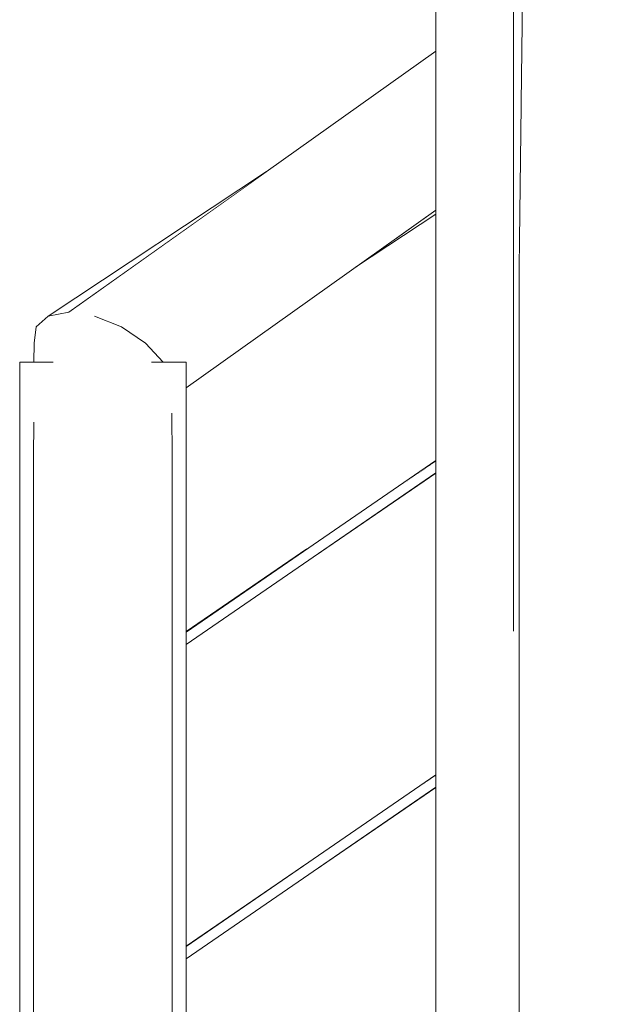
# Model space of a CAD drawing. Header units: millimetres. Extents: x -105953 to -79253, y 14617 to 35617.
# Tile 24 of 48: x -101562 to -101352, y 25037 to 25391. Entities that reach past the tile are written whole.
import ezdxf

# ---------------------------------------------------------------- set-up
doc = ezdxf.new("R2010")
doc.units = ezdxf.units.MM
doc.header["$MEASUREMENT"] = 0
doc.linetypes.add('Wipeout_Contour', pattern=[1000, 0, -1000])
doc.layers.add('Nowe_Konstrukcja - Schody', color=7, linetype='Continuous')
doc.layers.add('Nowe_Konstrukcja - Schody_Nr_pióra__101', color=250, linetype='Continuous', lineweight=13, true_color=0x333333)
doc.layers.add('Nowe_Konstrukcja - Schody_Nr_pióra__3', color=7, linetype='Continuous', lineweight=13)

msp = doc.modelspace()

# ---------------------------------------------------------------- wipeouts: each hides what was drawn before it
at = {"color": 254, "linetype": 'Wipeout_Contour', "lineweight": 0, "ltscale": 732152.72341}
msp.add_wipeout([(-101379.62, 25941.55), (-101379.62, 25362.23), (-101351.62, 25362.23), (-101351.62, 25954.54), (-101361.32, 25954.54), (-101363.94, 25949.85), (-101372.05, 25943.36)], dxfattribs=at).dxf.layer = 'Nowe_Konstrukcja - Schody'
at = {"color": 254, "linetype": 'Wipeout_Contour', "lineweight": 0, "ltscale": 313958.768954}
msp.add_wipeout([(-101556.43, 25274.81), (-101556.46, 25267.95), (-101556.07, 25267.95)], dxfattribs=at).dxf.layer = 'Nowe_Konstrukcja - Schody'
at = {"color": 254, "linetype": 'Wipeout_Contour', "lineweight": 0, "ltscale": 418197.784374}
msp.add_wipeout([(-101513.94, 25076.99), (-101522.05, 25081.51), (-101522.05, 24910.08), (-101513.94, 24905.56)], dxfattribs=at).dxf.layer = 'Nowe_Konstrukcja - Schody'
at = {"color": 254, "linetype": 'Wipeout_Contour', "lineweight": 0, "ltscale": 418331.651068}
msp.add_wipeout([(-101556.62, 24890.8), (-101554.71, 24898.79), (-101554.71, 25070.22), (-101556.62, 25062.23)], dxfattribs=at).dxf.layer = 'Nowe_Konstrukcja - Schody'

# ---------------------------------------------------------------- next in the draw order: wipeouts: each hides what was drawn before it
at = {"color": 254, "linetype": 'Wipeout_Contour', "lineweight": 0, "ltscale": 418606.352461}
msp.add_wipeout([(-101555.7, 25280.64), (-101555.38, 25267.95), (-101554.58, 25267.95), (-101553.19, 25267.95)], dxfattribs=at).dxf.layer = 'Nowe_Konstrukcja - Schody'
at = {"color": 254, "linetype": 'Wipeout_Contour', "lineweight": 0, "ltscale": 418324.481869}
msp.add_wipeout([(-101549.29, 25076.99), (-101554.71, 25070.22), (-101554.71, 24898.79), (-101549.29, 24905.56)], dxfattribs=at).dxf.layer = 'Nowe_Konstrukcja - Schody'
at = {"color": 254, "linetype": 'Wipeout_Contour', "lineweight": 0, "ltscale": 418166.108921}
msp.add_wipeout([(-101513.94, 25076.99), (-101513.94, 24905.56), (-101508.52, 24898.79), (-101508.52, 25070.22)], dxfattribs=at).dxf.layer = 'Nowe_Konstrukcja - Schody'

# ---------------------------------------------------------------- next in the draw order: wipeouts: each hides what was drawn before it
at = {"color": 254, "linetype": 'Wipeout_Contour', "lineweight": 0, "ltscale": 418613.182353}
msp.add_wipeout([(-101556.43, 25274.81), (-101556.07, 25267.95), (-101555.38, 25267.95), (-101555.7, 25280.64)], dxfattribs=at).dxf.layer = 'Nowe_Konstrukcja - Schody'
at = {"color": 254, "linetype": 'Wipeout_Contour', "lineweight": 0, "ltscale": 418495.957786}
msp.add_wipeout([(-101554.71, 25241.6), (-101556.62, 25233.66), (-101556.62, 25062.23), (-101554.71, 25070.22)], dxfattribs=at).dxf.layer = 'Nowe_Konstrukcja - Schody'
at = {"color": 254, "linetype": 'Wipeout_Contour', "lineweight": 0, "ltscale": 418303.604483}
msp.add_wipeout([(-101549.29, 25076.99), (-101549.29, 24905.56), (-101541.18, 24910.08), (-101541.18, 25081.51)], dxfattribs=at).dxf.layer = 'Nowe_Konstrukcja - Schody'
at = {"color": 254, "linetype": 'Wipeout_Contour', "lineweight": 0, "ltscale": 418144.834413}
msp.add_wipeout([(-101508.52, 24898.79), (-101506.62, 24890.8), (-101506.62, 25062.23), (-101508.52, 25070.22)], dxfattribs=at).dxf.layer = 'Nowe_Konstrukcja - Schody'

# ---------------------------------------------------------------- next in the draw order: wipeouts: each hides what was drawn before it
at = {"color": 254, "linetype": 'Wipeout_Contour', "lineweight": 0, "ltscale": 418488.818436}
msp.add_wipeout([(-101554.71, 25241.6), (-101554.71, 25070.22), (-101549.29, 25076.99), (-101549.29, 25248.33)], dxfattribs=at).dxf.layer = 'Nowe_Konstrukcja - Schody'
at = {"color": 254, "linetype": 'Wipeout_Contour', "lineweight": 0, "ltscale": 418272.196201}
msp.add_wipeout([(-101541.18, 25081.51), (-101541.18, 24910.08), (-101531.62, 24911.67), (-101531.62, 25083.1)], dxfattribs=at).dxf.layer = 'Nowe_Konstrukcja - Schody'

# ---------------------------------------------------------------- next in the draw order: wipeouts: each hides what was drawn before it
at = {"color": 254, "linetype": 'Wipeout_Contour', "lineweight": 0, "ltscale": 418584.54135}
msp.add_wipeout([(-101556.62, 25233.66), (-101554.71, 25241.6), (-101555.33, 25253.5), (-101556.56, 25246.25)], dxfattribs=at).dxf.layer = 'Nowe_Konstrukcja - Schody'
at = {"color": 254, "linetype": 'Wipeout_Contour', "lineweight": 0, "ltscale": 418467.96992}
msp.add_wipeout([(-101549.29, 25076.99), (-101541.18, 25081.51), (-101541.18, 25252.83), (-101549.29, 25248.33)], dxfattribs=at).dxf.layer = 'Nowe_Konstrukcja - Schody'
at = {"color": 254, "linetype": 'Wipeout_Contour', "lineweight": 0, "ltscale": 418235.03738}
msp.add_wipeout([(-101522.05, 25081.51), (-101531.62, 25083.1), (-101531.62, 24911.67), (-101522.05, 24910.08)], dxfattribs=at).dxf.layer = 'Nowe_Konstrukcja - Schody'

# ---------------------------------------------------------------- next in the draw order: wipeouts: each hides what was drawn before it
at = {"color": 254, "linetype": 'Wipeout_Contour', "lineweight": 0, "ltscale": 418581.371813}
msp.add_wipeout([(-101554.71, 25241.6), (-101549.29, 25248.33), (-101552.17, 25262.83), (-101555.12, 25257.55)], dxfattribs=at).dxf.layer = 'Nowe_Konstrukcja - Schody'
at = {"color": 254, "linetype": 'Wipeout_Contour', "lineweight": 0, "ltscale": 418436.585148}
msp.add_wipeout([(-101541.18, 25081.51), (-101531.62, 25083.1), (-101531.62, 25254.41), (-101541.18, 25252.83)], dxfattribs=at).dxf.layer = 'Nowe_Konstrukcja - Schody'
at = {"color": 254, "linetype": 'Wipeout_Contour', "lineweight": 0, "ltscale": 418362.191386}
msp.add_wipeout([(-101522.05, 25081.51), (-101513.94, 25076.99), (-101513.94, 25248.33), (-101522.05, 25252.83)], dxfattribs=at).dxf.layer = 'Nowe_Konstrukcja - Schody'

# ---------------------------------------------------------------- next in the draw order: wipeouts: each hides what was drawn before it
at = {"color": 254, "linetype": 'Wipeout_Contour', "lineweight": 0, "ltscale": 627864.858927}
msp.add_wipeout([(-101551.31, 25284.53), (-101550.39, 25267.95), (-101549.62, 25267.95), (-101550.35, 25267.35), (-101549.29, 25248.33), (-101541.18, 25252.83)], dxfattribs=at).dxf.layer = 'Nowe_Konstrukcja - Schody'
at = {"color": 254, "linetype": 'Wipeout_Contour', "lineweight": 0, "ltscale": 313941.492998}
msp.add_wipeout([(-101555.12, 25257.55), (-101555.33, 25253.5), (-101554.71, 25241.6)], dxfattribs=at).dxf.layer = 'Nowe_Konstrukcja - Schody'
at = {"color": 254, "linetype": 'Wipeout_Contour', "lineweight": 0, "ltscale": 418399.440932}
msp.add_wipeout([(-101531.62, 25254.41), (-101531.62, 25083.1), (-101522.05, 25081.51), (-101522.05, 25252.83)], dxfattribs=at).dxf.layer = 'Nowe_Konstrukcja - Schody'
at = {"color": 254, "linetype": 'Wipeout_Contour', "lineweight": 0, "ltscale": 418330.507703}
msp.add_wipeout([(-101508.52, 25241.6), (-101513.94, 25248.33), (-101513.94, 25076.99), (-101508.52, 25070.22)], dxfattribs=at).dxf.layer = 'Nowe_Konstrukcja - Schody'

# ---------------------------------------------------------------- next in the draw order: wipeouts: each hides what was drawn before it
at = {"color": 254, "linetype": 'Wipeout_Contour', "lineweight": 0, "ltscale": 418603.228588}
msp.add_wipeout([(-101551.31, 25284.53), (-101555.7, 25280.64), (-101553.19, 25267.95), (-101550.39, 25267.95)], dxfattribs=at).dxf.layer = 'Nowe_Konstrukcja - Schody'
at = {"color": 254, "linetype": 'Wipeout_Contour', "lineweight": 0, "ltscale": 313847.148585}
msp.add_wipeout([(-101522.05, 25252.83), (-101513.94, 25248.33), (-101524.93, 25280.64)], dxfattribs=at).dxf.layer = 'Nowe_Konstrukcja - Schody'
at = {"color": 254, "linetype": 'Wipeout_Contour', "lineweight": 0, "ltscale": 418309.21451}
msp.add_wipeout([(-101508.52, 25070.22), (-101506.62, 25062.23), (-101506.62, 25233.66), (-101508.52, 25241.6)], dxfattribs=at).dxf.layer = 'Nowe_Konstrukcja - Schody'

# ---------------------------------------------------------------- next in the draw order: linework, layer by layer
at = {"layer": 'Nowe_Konstrukcja - Schody_Nr_pióra__101', "color": 250, "linetype": 'Continuous', "lineweight": 13, "true_color": 0x333333}
msp.add_line((-101556.43, 25274.81), (-101555.7, 25280.64), dxfattribs=at)

# ---------------------------------------------------------------- next in the draw order: wipeouts: each hides what was drawn before it
at = {"color": 254, "linetype": 'Wipeout_Contour', "lineweight": 0, "ltscale": 313876.669306}
msp.add_wipeout([(-101524.93, 25280.64), (-101534.66, 25284.53), (-101522.05, 25252.83)], dxfattribs=at).dxf.layer = 'Nowe_Konstrukcja - Schody'
at = {"color": 254, "linetype": 'Wipeout_Contour', "lineweight": 0, "ltscale": 313821.498779}
msp.add_wipeout([(-101513.94, 25248.33), (-101508.52, 25241.6), (-101516.22, 25274.81)], dxfattribs=at).dxf.layer = 'Nowe_Konstrukcja - Schody'
at = {"color": 254, "linetype": 'Wipeout_Contour', "lineweight": 0, "ltscale": 313935.076317}
msp.add_wipeout([(-101550.35, 25267.35), (-101552.17, 25262.83), (-101549.29, 25248.33)], dxfattribs=at).dxf.layer = 'Nowe_Konstrukcja - Schody'

# ---------------------------------------------------------------- next in the draw order: wipeouts: each hides what was drawn before it
at = {"color": 254, "linetype": 'Wipeout_Contour', "lineweight": 0, "ltscale": 313903.977658}
msp.add_wipeout([(-101531.62, 25254.41), (-101543.92, 25285.89), (-101541.18, 25252.83)], dxfattribs=at).dxf.layer = 'Nowe_Konstrukcja - Schody'
at = {"color": 254, "linetype": 'Wipeout_Contour', "lineweight": 0, "ltscale": 313847.481508}
msp.add_wipeout([(-101513.94, 25248.33), (-101516.22, 25274.81), (-101524.93, 25280.64)], dxfattribs=at).dxf.layer = 'Nowe_Konstrukcja - Schody'
at = {"color": 254, "linetype": 'Wipeout_Contour', "lineweight": 0, "ltscale": 418405.137337}
msp.add_wipeout([(-101509.53, 25261.48), (-101508.52, 25241.6), (-101506.62, 25233.66), (-101508.91, 25257.94)], dxfattribs=at).dxf.layer = 'Nowe_Konstrukcja - Schody'

# ---------------------------------------------------------------- next in the draw order: wipeouts: each hides what was drawn before it
at = {"color": 254, "linetype": 'Wipeout_Contour', "lineweight": 0, "ltscale": 313931.077849}
msp.add_wipeout([(-101543.92, 25285.89), (-101551.31, 25284.53), (-101541.18, 25252.83)], dxfattribs=at).dxf.layer = 'Nowe_Konstrukcja - Schody'
at = {"color": 254, "linetype": 'Wipeout_Contour', "lineweight": 0, "ltscale": 313876.107771}
msp.add_wipeout([(-101534.66, 25284.53), (-101531.62, 25254.41), (-101522.05, 25252.83)], dxfattribs=at).dxf.layer = 'Nowe_Konstrukcja - Schody'
at = {"color": 254, "linetype": 'Wipeout_Contour', "lineweight": 0, "ltscale": 523040.274504}
msp.add_wipeout([(-101509.85, 25267.95), (-101516.22, 25274.81), (-101508.52, 25241.6), (-101509.53, 25261.48), (-101514.05, 25267.95)], dxfattribs=at).dxf.layer = 'Nowe_Konstrukcja - Schody'

# ---------------------------------------------------------------- next in the draw order: wipeouts: each hides what was drawn before it
at = {"color": 254, "linetype": 'Wipeout_Contour', "lineweight": 0, "ltscale": 313906.03509}
msp.add_wipeout([(-101534.66, 25284.53), (-101543.92, 25285.89), (-101531.62, 25254.41)], dxfattribs=at).dxf.layer = 'Nowe_Konstrukcja - Schody'
at = {"color": 254, "linetype": 'Wipeout_Contour', "lineweight": 0, "ltscale": 1046219.122076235}
msp.add_wipeout([(-101561.62, 25267.95), (-101561.62, 24684.21), (-101556.62, 24684.21), (-101556.62, 25233.66), (-101556.56, 25246.25), (-101555.33, 25253.5), (-101555.12, 25257.55), (-101552.17, 25262.83), (-101550.35, 25267.35), (-101549.62, 25267.95)], dxfattribs=at).dxf.layer = 'Nowe_Konstrukcja - Schody'
at = {"color": 254, "linetype": 'Wipeout_Contour', "lineweight": 0, "ltscale": 313800.595337}
msp.add_wipeout([(-101506.72, 25249.51), (-101508.91, 25257.94), (-101506.62, 25233.66)], dxfattribs=at).dxf.layer = 'Nowe_Konstrukcja - Schody'

# ---------------------------------------------------------------- next in the draw order: linework, layer by layer
at = {"layer": 'Nowe_Konstrukcja - Schody_Nr_pióra__101', "color": 250, "linetype": 'Continuous', "lineweight": 13, "true_color": 0x333333}
for p, q in [((-101556.46, 25267.95), (-101556.43, 25274.81)), ((-101561.62, 25267.95), (-101549.52, 25267.95)), ((-101561.62, 24684.21), (-101561.62, 25267.95)), ((-101556.62, 25233.66), (-101556.56, 25246.32)), ((-101556.62, 25062.23), (-101556.62, 25233.66)), ((-101556.62, 24890.8), (-101556.62, 25062.23))]:
    msp.add_line(p, q, dxfattribs=at)

# ---------------------------------------------------------------- next in the draw order: wipeouts: each hides what was drawn before it
at = {"color": 254, "linetype": 'Wipeout_Contour', "lineweight": 0, "ltscale": 418338.670011}
msp.add_wipeout([(-101411.62, 25378.96), (-101534.66, 25284.53), (-101524.93, 25280.64), (-101411.62, 25378.39)], dxfattribs=at).dxf.layer = 'Nowe_Konstrukcja - Schody'

# ---------------------------------------------------------------- next in the draw order: wipeouts: each hides what was drawn before it
at = {"color": 254, "linetype": 'Wipeout_Contour', "lineweight": 0, "ltscale": 313714.293599}
msp.add_wipeout([(-101411.62, 25379.44), (-101534.66, 25284.53), (-101411.62, 25378.96)], dxfattribs=at).dxf.layer = 'Nowe_Konstrukcja - Schody'

# ---------------------------------------------------------------- next in the draw order: wipeouts: each hides what was drawn before it
at = {"color": 254, "linetype": 'Wipeout_Contour', "lineweight": 0, "ltscale": 418315.736655}
msp.add_wipeout([(-101411.62, 25373.42), (-101524.93, 25280.64), (-101516.22, 25274.81), (-101411.62, 25372.81)], dxfattribs=at).dxf.layer = 'Nowe_Konstrukcja - Schody'

# ---------------------------------------------------------------- next in the draw order: wipeouts: each hides what was drawn before it
at = {"color": 254, "linetype": 'Wipeout_Contour', "lineweight": 0, "ltscale": 313702.307016}
msp.add_wipeout([(-101524.93, 25280.64), (-101411.62, 25373.42), (-101411.62, 25378.39)], dxfattribs=at).dxf.layer = 'Nowe_Konstrukcja - Schody'

# ---------------------------------------------------------------- next in the draw order: wipeouts: each hides what was drawn before it
at = {"color": 254, "linetype": 'Wipeout_Contour', "lineweight": 0, "ltscale": 418293.272186}
msp.add_wipeout([(-101516.22, 25274.81), (-101509.85, 25267.95), (-101411.62, 25362.84), (-101411.62, 25363.79)], dxfattribs=at).dxf.layer = 'Nowe_Konstrukcja - Schody'

# ---------------------------------------------------------------- next in the draw order: wipeouts: each hides what was drawn before it
at = {"color": 254, "linetype": 'Wipeout_Contour', "lineweight": 0, "ltscale": 313688.746682}
msp.add_wipeout([(-101411.62, 25372.81), (-101516.22, 25274.81), (-101411.62, 25363.79)], dxfattribs=at).dxf.layer = 'Nowe_Konstrukcja - Schody'

# ---------------------------------------------------------------- next in the draw order: linework, layer by layer
at = {"layer": 'Nowe_Konstrukcja - Schody_Nr_pióra__101', "color": 250, "linetype": 'Continuous', "lineweight": 13, "true_color": 0x333333}
msp.add_line((-101524.93, 25280.64), (-101516.22, 25274.81), dxfattribs=at)

# ---------------------------------------------------------------- next in the draw order: wipeouts: each hides what was drawn before it
at = {"color": 254, "linetype": 'Wipeout_Contour', "lineweight": 0, "ltscale": 522869.871149}
msp.add_wipeout([(-101509.85, 25267.95), (-101501.62, 25267.95), (-101501.62, 25265.94), (-101411.62, 25350.25), (-101411.62, 25351.51)], dxfattribs=at).dxf.layer = 'Nowe_Konstrukcja - Schody'

# ---------------------------------------------------------------- next in the draw order: wipeouts: each hides what was drawn before it
at = {"color": 254, "linetype": 'Wipeout_Contour', "lineweight": 0, "ltscale": 313675.504776}
msp.add_wipeout([(-101411.62, 25362.84), (-101509.85, 25267.95), (-101411.62, 25351.51)], dxfattribs=at).dxf.layer = 'Nowe_Konstrukcja - Schody'

# ---------------------------------------------------------------- next in the draw order: wipeouts: each hides what was drawn before it
at = {"color": 254, "linetype": 'Wipeout_Contour', "lineweight": 0, "ltscale": 418254.883588}
msp.add_wipeout([(-101501.62, 25265.32), (-101501.62, 25260.35), (-101411.62, 25338), (-101411.62, 25339.02)], dxfattribs=at).dxf.layer = 'Nowe_Konstrukcja - Schody'

# ---------------------------------------------------------------- next in the draw order: wipeouts: each hides what was drawn before it
at = {"color": 254, "linetype": 'Wipeout_Contour', "lineweight": 0, "ltscale": 418259.160322}
msp.add_wipeout([(-101501.62, 25265.94), (-101501.62, 25265.32), (-101411.62, 25339.02), (-101411.62, 25350.25)], dxfattribs=at).dxf.layer = 'Nowe_Konstrukcja - Schody'

# ---------------------------------------------------------------- next in the draw order: wipeouts: each hides what was drawn before it
at = {"color": 254, "linetype": 'Wipeout_Contour', "lineweight": 0, "ltscale": 418248.577482}
msp.add_wipeout([(-101501.62, 25259.79), (-101501.62, 25259.31), (-101411.62, 25328.73), (-101411.62, 25328.86)], dxfattribs=at).dxf.layer = 'Nowe_Konstrukcja - Schody'

# ---------------------------------------------------------------- next in the draw order: wipeouts: each hides what was drawn before it
at = {"color": 254, "linetype": 'Wipeout_Contour', "lineweight": 0, "ltscale": 418251.046747}
msp.add_wipeout([(-101501.62, 25260.35), (-101501.62, 25259.79), (-101411.62, 25328.86), (-101411.62, 25338)], dxfattribs=at).dxf.layer = 'Nowe_Konstrukcja - Schody'

# ---------------------------------------------------------------- next in the draw order: wipeouts: each hides what was drawn before it
at = {"color": 254, "linetype": 'Wipeout_Contour', "lineweight": 0, "ltscale": 418246.811601}
msp.add_wipeout([(-101501.62, 25259.31), (-101501.62, 25258.7), (-101411.62, 25322.75), (-101411.62, 25328.73)], dxfattribs=at).dxf.layer = 'Nowe_Konstrukcja - Schody'

# ---------------------------------------------------------------- next in the draw order: wipeouts: each hides what was drawn before it
at = {"color": 254, "linetype": 'Wipeout_Contour', "lineweight": 0, "ltscale": 313883.970411}
msp.add_wipeout([(-101551.31, 25284.53), (-101543.92, 25285.89), (-101472.62, 25336.64)], dxfattribs=at).dxf.layer = 'Nowe_Konstrukcja - Schody'
at = {"color": 254, "linetype": 'Wipeout_Contour', "lineweight": 0, "ltscale": 313599.549706}
msp.add_wipeout([(-101440.61, 25302.11), (-101411.62, 25321.31), (-101411.62, 25322.75)], dxfattribs=at).dxf.layer = 'Nowe_Konstrukcja - Schody'
at = {"color": 254, "linetype": 'Wipeout_Contour', "lineweight": 0, "ltscale": 836542.508662}
msp.add_wipeout([(-101501.62, 25267.95), (-101514.05, 25267.95), (-101509.53, 25261.48), (-101508.91, 25257.94), (-101506.72, 25249.51), (-101506.62, 25233.66), (-101506.62, 24684.21), (-101501.62, 24684.21)], dxfattribs=at).dxf.layer = 'Nowe_Konstrukcja - Schody'

# ---------------------------------------------------------------- next in the draw order: linework, layer by layer
at = {"layer": 'Nowe_Konstrukcja - Schody_Nr_pióra__101', "color": 250, "linetype": 'Continuous', "lineweight": 13, "true_color": 0x333333}
for p, q in [((-101555.7, 25280.64), (-101551.31, 25284.53)), ((-101516.22, 25274.81), (-101509.85, 25267.95)), ((-101514.11, 25267.95), (-101501.62, 25267.95)), ((-101506.62, 25233.66), (-101506.72, 25249.6)), ((-101506.62, 25062.23), (-101506.62, 25233.66)), ((-101506.62, 24890.8), (-101506.62, 25062.23))]:
    msp.add_line(p, q, dxfattribs=at)

# ---------------------------------------------------------------- next in the draw order: wipeouts: each hides what was drawn before it
at = {"color": 254, "linetype": 'Wipeout_Contour', "lineweight": 0, "ltscale": 418358.873082}
msp.add_wipeout([(-101411.62, 25380.05), (-101543.92, 25285.89), (-101534.66, 25284.53), (-101411.62, 25379.44)], dxfattribs=at).dxf.layer = 'Nowe_Konstrukcja - Schody'

# ---------------------------------------------------------------- next in the draw order: linework, layer by layer
at = {"layer": 'Nowe_Konstrukcja - Schody_Nr_pióra__101', "color": 250, "linetype": 'Continuous', "lineweight": 13, "true_color": 0x333333}
for p, q in [((-101551.31, 25284.53), (-101472.62, 25336.64)), ((-101551.31, 25284.53), (-101543.92, 25285.89)), ((-101534.66, 25284.53), (-101524.93, 25280.64))]:
    msp.add_line(p, q, dxfattribs=at)

# ---------------------------------------------------------------- next in the draw order: wipeouts: each hides what was drawn before it
at = {"color": 254, "linetype": 'Wipeout_Contour', "lineweight": 0, "ltscale": 1045583.809185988}
msp.add_wipeout([(-101411.62, 25954.54), (-101411.62, 25019.37), (-101381.62, 25019.37), (-101381.62, 25168.63), (-101383.03, 25169.33), (-101383.62, 25171.02), (-101383.62, 25941.55), (-101391.18, 25943.36), (-101399.29, 25949.85), (-101401.91, 25954.54)], dxfattribs=at).dxf.layer = 'Nowe_Konstrukcja - Schody'

# ---------------------------------------------------------------- next in the draw order: linework, layer by layer
at = {"layer": 'Nowe_Konstrukcja - Schody_Nr_pióra__101', "color": 250, "linetype": 'Continuous', "lineweight": 13, "true_color": 0x333333}
for p, q in [((-101543.92, 25285.89), (-101411.62, 25380.05)), ((-101501.62, 25258.7), (-101411.62, 25322.75)), ((-101440.61, 25302.11), (-101411.62, 25321.31))]:
    msp.add_line(p, q, dxfattribs=at)

# ---------------------------------------------------------------- next in the draw order: wipeouts: each hides what was drawn before it
at = {"color": 254, "linetype": 'Wipeout_Contour', "lineweight": 0, "ltscale": 417902.268229}
msp.add_wipeout([(-101383.62, 25171.02), (-101383.03, 25169.33), (-101383.03, 25289.62), (-101383.62, 25290.8)], dxfattribs=at).dxf.layer = 'Nowe_Konstrukcja - Schody'
at = {"color": 254, "linetype": 'Wipeout_Contour', "lineweight": 0, "ltscale": 418157.450711}
msp.add_wipeout([(-101501.62, 25169.27), (-101501.62, 25167.78), (-101411.62, 25230.96), (-101411.62, 25231.32)], dxfattribs=at).dxf.layer = 'Nowe_Konstrukcja - Schody'
at = {"color": 254, "linetype": 'Wipeout_Contour', "lineweight": 0, "ltscale": 418048.403463}
msp.add_wipeout([(-101501.62, 25055.94), (-101501.62, 25054.45), (-101411.62, 25117.63), (-101411.62, 25117.99)], dxfattribs=at).dxf.layer = 'Nowe_Konstrukcja - Schody'

# ---------------------------------------------------------------- next in the draw order: wipeouts: each hides what was drawn before it
at = {"color": 254, "linetype": 'Wipeout_Contour', "lineweight": 0, "ltscale": 313466.29505}
msp.add_wipeout([(-101381.62, 25288.92), (-101381.62, 25289.13), (-101383.02, 25289.62)], dxfattribs=at).dxf.layer = 'Nowe_Konstrukcja - Schody'
at = {"color": 254, "linetype": 'Wipeout_Contour', "lineweight": 0, "ltscale": 418158.16704}
msp.add_wipeout([(-101501.62, 25169.5), (-101501.62, 25169.27), (-101411.62, 25231.32), (-101411.62, 25232.25)], dxfattribs=at).dxf.layer = 'Nowe_Konstrukcja - Schody'
at = {"color": 254, "linetype": 'Wipeout_Contour', "lineweight": 0, "ltscale": 418049.116755}
msp.add_wipeout([(-101501.62, 25056.17), (-101501.62, 25055.94), (-101411.62, 25117.99), (-101411.62, 25118.91)], dxfattribs=at).dxf.layer = 'Nowe_Konstrukcja - Schody'

# ---------------------------------------------------------------- next in the draw order: wipeouts: each hides what was drawn before it
at = {"color": 254, "linetype": 'Wipeout_Contour', "lineweight": 0, "ltscale": 417897.353189}
msp.add_wipeout([(-101381.62, 25288.92), (-101383.03, 25289.62), (-101383.03, 25169.33), (-101381.62, 25168.63)], dxfattribs=at).dxf.layer = 'Nowe_Konstrukcja - Schody'
at = {"color": 254, "linetype": 'Wipeout_Contour', "lineweight": 0, "ltscale": 418155.83519}
msp.add_wipeout([(-101501.62, 25167.43), (-101501.62, 25166.5), (-101411.62, 25229.24), (-101411.62, 25229.47)], dxfattribs=at).dxf.layer = 'Nowe_Konstrukcja - Schody'
at = {"color": 254, "linetype": 'Wipeout_Contour', "lineweight": 0, "ltscale": 418046.794787}
msp.add_wipeout([(-101501.62, 25054.09), (-101501.62, 25053.17), (-101411.62, 25115.91), (-101411.62, 25116.14)], dxfattribs=at).dxf.layer = 'Nowe_Konstrukcja - Schody'

# ---------------------------------------------------------------- next in the draw order: wipeouts: each hides what was drawn before it
at = {"color": 254, "linetype": 'Wipeout_Contour', "lineweight": 0, "ltscale": 418043.492293}
msp.add_wipeout([(-101383.62, 25290.8), (-101383.03, 25289.62), (-101383.03, 25461.05), (-101383.62, 25462.23)], dxfattribs=at).dxf.layer = 'Nowe_Konstrukcja - Schody'
at = {"color": 254, "linetype": 'Wipeout_Contour', "lineweight": 0, "ltscale": 418156.551816}
msp.add_wipeout([(-101501.62, 25167.78), (-101501.62, 25167.43), (-101411.62, 25229.47), (-101411.62, 25230.96)], dxfattribs=at).dxf.layer = 'Nowe_Konstrukcja - Schody'
at = {"color": 254, "linetype": 'Wipeout_Contour', "lineweight": 0, "ltscale": 418047.508378}
msp.add_wipeout([(-101501.62, 25054.45), (-101501.62, 25054.09), (-101411.62, 25116.14), (-101411.62, 25117.63)], dxfattribs=at).dxf.layer = 'Nowe_Konstrukcja - Schody'

# ---------------------------------------------------------------- next in the draw order: wipeouts: each hides what was drawn before it
at = {"color": 254, "linetype": 'Wipeout_Contour', "lineweight": 0, "ltscale": 418038.800764}
msp.add_wipeout([(-101381.62, 25460.56), (-101383.03, 25461.05), (-101383.03, 25289.62), (-101381.62, 25289.13)], dxfattribs=at).dxf.layer = 'Nowe_Konstrukcja - Schody'
at = {"color": 254, "linetype": 'Wipeout_Contour', "lineweight": 0, "ltscale": 418155.20092}
msp.add_wipeout([(-101501.62, 25166.5), (-101501.62, 25166.22), (-101411.62, 25228.07), (-101411.62, 25229.24)], dxfattribs=at).dxf.layer = 'Nowe_Konstrukcja - Schody'
at = {"color": 254, "linetype": 'Wipeout_Contour', "lineweight": 0, "ltscale": 418046.163205}
msp.add_wipeout([(-101501.62, 25053.17), (-101501.62, 25052.89), (-101411.62, 25114.74), (-101411.62, 25115.91)], dxfattribs=at).dxf.layer = 'Nowe_Konstrukcja - Schody'

# ---------------------------------------------------------------- next in the draw order: wipeouts: each hides what was drawn before it
at = {"color": 254, "linetype": 'Wipeout_Contour', "lineweight": 0, "ltscale": 418068.627821}
msp.add_wipeout([(-101381.62, 25362.23), (-101380.2, 25362.23), (-101380.2, 25461.05), (-101381.62, 25460.56)], dxfattribs=at).dxf.layer = 'Nowe_Konstrukcja - Schody'
at = {"color": 254, "linetype": 'Wipeout_Contour', "lineweight": 0, "ltscale": 313466.990236}
msp.add_wipeout([(-101383.03, 25289.62), (-101381.62, 25288.92), (-101383.02, 25289.62)], dxfattribs=at).dxf.layer = 'Nowe_Konstrukcja - Schody'
at = {"color": 254, "linetype": 'Wipeout_Contour', "lineweight": 0, "ltscale": 313543.101759}
msp.add_wipeout([(-101455.17, 25198.14), (-101411.62, 25227.94), (-101411.62, 25228.07)], dxfattribs=at).dxf.layer = 'Nowe_Konstrukcja - Schody'
at = {"color": 254, "linetype": 'Wipeout_Contour', "lineweight": 0, "ltscale": 313692.295054}
msp.add_wipeout([(-101501.62, 25170.81), (-101501.62, 25170.67), (-101457.96, 25200.68)], dxfattribs=at).dxf.layer = 'Nowe_Konstrukcja - Schody'
at = {"color": 254, "linetype": 'Wipeout_Contour', "lineweight": 0, "ltscale": 313461.236985}
msp.add_wipeout([(-101455.17, 25084.81), (-101411.62, 25114.61), (-101411.62, 25114.74)], dxfattribs=at).dxf.layer = 'Nowe_Konstrukcja - Schody'
at = {"color": 254, "linetype": 'Wipeout_Contour', "lineweight": 0, "ltscale": 313610.591739}
msp.add_wipeout([(-101501.62, 25057.47), (-101501.62, 25057.34), (-101457.96, 25087.34)], dxfattribs=at).dxf.layer = 'Nowe_Konstrukcja - Schody'

# ---------------------------------------------------------------- next in the draw order: linework, layer by layer
at = {"layer": 'Nowe_Konstrukcja - Schody_Nr_pióra__101', "color": 250, "linetype": 'Continuous', "lineweight": 13, "true_color": 0x333333}
for p, q in [((-101383.62, 25290.8), (-101383.62, 25462.23)), ((-101383.62, 25170.94), (-101383.62, 25290.8))]:
    msp.add_line(p, q, dxfattribs=at)
at = {"layer": 'Nowe_Konstrukcja - Schody_Nr_pióra__3', "color": 7, "linetype": 'Continuous', "lineweight": 13}
msp.add_line((-101381.62, 24993.61), (-101381.62, 25302.24), dxfattribs=at)

# ---------------------------------------------------------------- next in the draw order: wipeouts: each hides what was drawn before it
at = {"color": 254, "linetype": 'Wipeout_Contour', "lineweight": 0, "ltscale": 418065.152839}
msp.add_wipeout([(-101380.2, 25461.05), (-101380.2, 25362.23), (-101379.62, 25362.23), (-101379.62, 25462.23)], dxfattribs=at).dxf.layer = 'Nowe_Konstrukcja - Schody'
at = {"color": 254, "linetype": 'Wipeout_Contour', "lineweight": 0, "ltscale": 418158.80092}
msp.add_wipeout([(-101501.62, 25170.67), (-101501.62, 25169.5), (-101411.62, 25232.25), (-101411.62, 25232.52)], dxfattribs=at).dxf.layer = 'Nowe_Konstrukcja - Schody'
at = {"color": 254, "linetype": 'Wipeout_Contour', "lineweight": 0, "ltscale": 418049.747952}
msp.add_wipeout([(-101501.62, 25057.34), (-101501.62, 25056.17), (-101411.62, 25118.91), (-101411.62, 25119.19)], dxfattribs=at).dxf.layer = 'Nowe_Konstrukcja - Schody'

# ---------------------------------------------------------------- next in the draw order: linework, layer by layer
at = {"layer": 'Nowe_Konstrukcja - Schody_Nr_pióra__101', "color": 250, "linetype": 'Continuous', "lineweight": 13, "true_color": 0x333333}
for p, q in [((-101411.62, 25019.37), (-101411.62, 25727.95)), ((-101381.62, 25302.24), (-101379.62, 25462.23)), ((-101501.62, 24684.21), (-101501.62, 25267.95)), ((-101501.62, 25170.67), (-101411.62, 25232.52)), ((-101501.62, 25166.22), (-101411.62, 25228.07)), ((-101455.16, 25198.15), (-101411.62, 25227.94)), ((-101501.62, 25170.81), (-101458.07, 25200.6)), ((-101501.62, 25057.34), (-101411.62, 25119.19)), ((-101501.62, 25052.89), (-101411.62, 25114.74)), ((-101455.16, 25084.81), (-101411.62, 25114.61)), ((-101501.62, 25057.47), (-101458.07, 25087.27))]:
    msp.add_line(p, q, dxfattribs=at)

doc.saveas('drawing.dxf')
